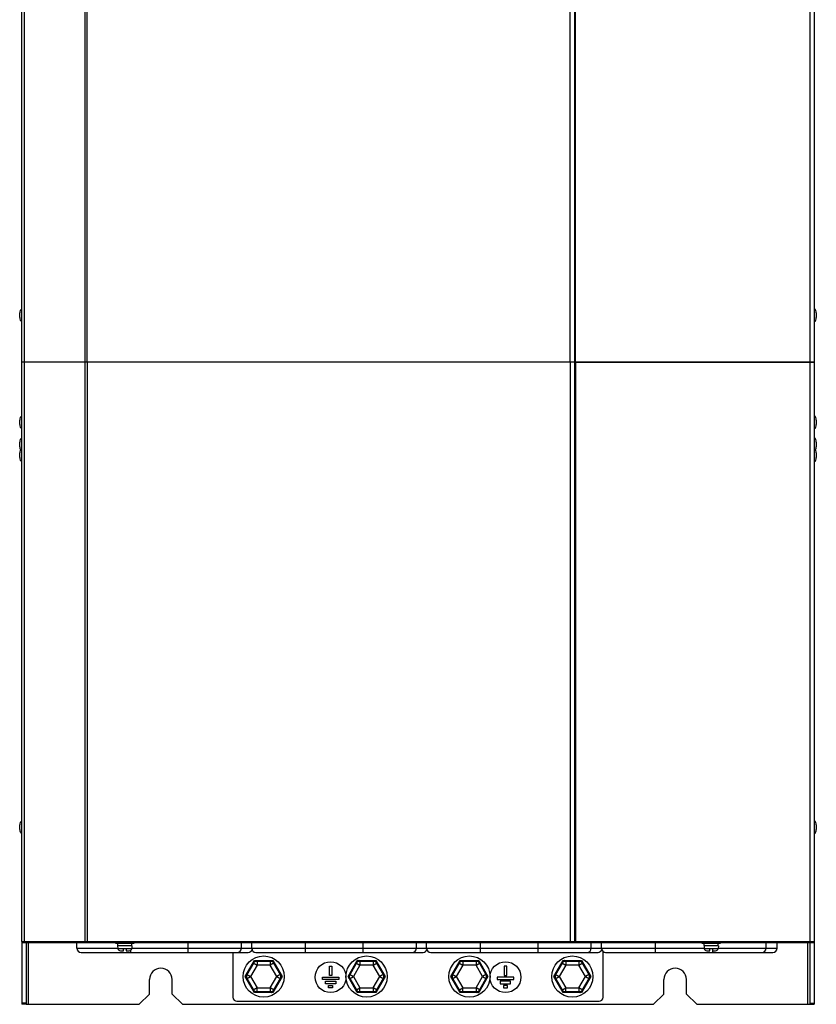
# Model space of a CAD drawing. Header units: millimetres. Extents: x -531 to 1423, y -716 to 1118.
# Tile 16 of 112: x -27 to 360, y -264 to 214. Entities that reach past the tile are written whole.
import ezdxf

# ---------------------------------------------------------------- set-up
doc = ezdxf.new("R2010")
doc.units = ezdxf.units.MM
doc.header["$LTSCALE"] = 23.1
doc.layers.get('0').update_dxf_attribs({"linetype": 'CONTINUOUS'})

msp = doc.modelspace()

# ---------------------------------------------------------------- linework, layer by layer
at = {"color": 7}
for p, q in [((-25.85, 47.5), (-25.85, 618)), ((-24.68, 47.5), (-24.68, 618)), ((4.95, 47.5), (4.95, 618)), ((5.78, 47.5), (5.78, 618.5)), ((240.65, 47.5), (240.65, 618.5)), ((242.65, 618), (242.65, 47.5)), ((243.15, 47.5), (243.15, 443.9)), ((357.15, 442.12), (357.15, 47.5)), ((359.15, 443.32), (359.15, 47.5)), ((-26.95, 69.08), (-26.95, 71.33)), ((360.25, 71.33), (360.25, 69.08)), ((-25.85, -234), (-25.85, 47.5)), ((242.65, 47.5), (-25.85, 47.5)), ((359.15, 47.5), (-25.85, 47.5)), ((-24.68, -234), (-24.68, 47.5)), ((4.95, -234), (4.95, 47.5)), ((5.78, 47.5), (5.78, -234.5)), ((240.65, 47.5), (240.65, -234.5)), ((242.65, 47.5), (359.15, 47.5)), ((242.65, 47.5), (242.65, -234)), ((243.15, 47.5), (243.15, -234.5)), ((357.15, 47.5), (357.15, -234.5)), ((359.15, 47.5), (359.15, -234)), ((-26.95, 17.08), (-26.95, 19.33)), ((360.25, 19.33), (360.25, 17.08)), ((-26.95, 6.38), (-26.95, 8.63)), ((360.25, 8.63), (360.25, 6.38)), ((-26.95, 1.08), (-26.95, 3.33)), ((360.25, 3.33), (360.25, 1.08)), ((-26.95, -179.62), (-26.95, -177.37)), ((360.25, -177.37), (360.25, -179.62)), ((-25.85, -234), (359.15, -234)), ((-25.85, -234), (-25.85, -264.5)), ((359.15, -234), (359.15, -264.5)), ((-25.35, -234.5), (-25.85, -234.5)), ((-25.35, -234.5), (358.65, -234.5)), ((-23.85, -234.5), (-23.85, -264.5)), ((-22.85, -234.5), (-22.85, -264.5)), ((0.85, -237.25), (0.85, -234.5)), ((0.85, -237.25), (20.76, -237.25)), ((19.65, -234.8), (19.65, -234.5)), ((19.65, -234.8), (28.65, -234.8)), ((27.63, -236.11), (20.66, -236.11)), ((20.66, -236.11), (20.78, -237.4)), ((20.76, -235.9), (20.76, -234.8)), ((20.76, -235.9), (27.52, -235.9)), ((20.78, -237.4), (23.55, -237.4)), ((22.03, -238.5), (21.97, -238.5)), ((21.97, -238.5), (22.03, -238.5)), ((22.03, -238.5), (22.03, -238.49)), ((23.55, -237.4), (24.75, -237.4)), ((23.55, -238.5), (23.55, -237.4)), ((24.75, -237.4), (27.51, -237.4)), ((24.75, -237.4), (24.75, -238.5)), ((24.75, -238.5), (26.24, -238.5)), ((26.27, -238.49), (26.27, -238.5)), ((26.32, -238.5), (26.27, -238.5)), ((26.27, -238.5), (26.32, -238.5)), ((26.85, -238.37), (26.85, -239.25)), ((27.63, -236.11), (27.51, -237.4)), ((27.52, -235.9), (27.52, -234.8)), ((27.53, -237.25), (80.85, -237.25)), ((28.65, -234.8), (28.65, -234.5)), ((54.85, -234.5), (54.85, -239.25)), ((80.85, -237.25), (80.85, -234.5)), ((80.85, -237.25), (85.85, -237.25)), ((85.85, -237.25), (85.85, -234.5)), ((85.85, -237.25), (165.85, -237.25)), ((111.85, -234.5), (111.85, -239.25)), ((139.85, -234.5), (139.85, -239.25)), ((165.85, -237.25), (165.85, -234.5)), ((165.85, -237.25), (170.85, -237.25)), ((170.85, -237.25), (170.85, -234.5)), ((170.85, -237.25), (250.85, -237.25)), ((196.85, -234.5), (196.85, -239.25)), ((224.85, -234.5), (224.85, -239.25)), ((250.85, -237.25), (250.85, -234.5)), ((250.85, -237.25), (255.85, -237.25)), ((255.85, -237.25), (255.85, -234.5)), ((255.85, -237.25), (305.76, -237.25)), ((256.65, -261), (256.65, -238.84)), ((281.85, -234.5), (281.85, -239.25)), ((304.65, -234.8), (304.65, -234.5)), ((304.65, -234.8), (313.65, -234.8)), ((312.63, -236.11), (305.66, -236.11)), ((305.66, -236.11), (305.78, -237.4)), ((305.76, -235.9), (305.76, -234.8)), ((305.76, -235.9), (312.52, -235.9)), ((305.78, -237.4), (308.55, -237.4)), ((307.03, -238.5), (306.97, -238.5)), ((306.97, -238.5), (307.03, -238.5)), ((307.03, -238.5), (307.03, -238.49)), ((308.55, -237.4), (309.75, -237.4)), ((308.55, -238.5), (308.55, -237.4)), ((309.75, -237.4), (312.51, -237.4)), ((309.75, -237.4), (309.75, -238.5)), ((309.75, -238.5), (311.24, -238.5)), ((309.85, -238.5), (309.85, -239.25)), ((311.27, -238.49), (311.27, -238.5)), ((311.32, -238.5), (311.27, -238.5)), ((311.27, -238.5), (311.32, -238.5)), ((312.63, -236.11), (312.51, -237.4)), ((312.52, -235.9), (312.52, -234.8)), ((312.53, -237.25), (335.85, -237.25)), ((313.65, -234.8), (313.65, -234.5)), ((335.85, -237.25), (335.85, -234.5)), ((335.85, -237.25), (341.15, -237.25)), ((341.15, -237.25), (341.15, -234.5)), ((356.15, -264.5), (356.15, -234.5)), ((357.15, -234.5), (357.15, -264.5)), ((358.82, -234.5), (359.15, -234.5)), ((2.85, -239.25), (78.85, -239.25)), ((76.65, -239.25), (76.65, -261)), ((78.85, -239.25), (84.15, -239.25)), ((82.65, -251), (87.15, -243.2)), ((87.15, -243.2), (96.15, -243.2)), ((87.85, -239.25), (163.85, -239.25)), ((88.44, -243.2), (88.44, -245.44)), ((88.44, -243.58), (94.85, -243.58)), ((94.85, -243.2), (94.85, -245.44)), ((94.85, -243.58), (95.52, -243.58)), ((96.15, -243.2), (100.65, -251)), ((132.65, -251), (137.15, -243.2)), ((137.15, -243.2), (146.15, -243.2)), ((138.44, -243.2), (138.44, -245.44)), ((138.44, -243.58), (145.52, -243.58)), ((144.85, -243.2), (144.85, -245.44)), ((146.15, -243.2), (150.65, -251)), ((163.85, -239.25), (169.15, -239.25)), ((172.85, -239.25), (248.85, -239.25)), ((182.65, -251), (187.15, -243.2)), ((187.15, -243.2), (196.15, -243.2)), ((188.44, -243.2), (188.44, -245.44)), ((188.44, -243.58), (195.52, -243.58)), ((194.85, -243.2), (194.85, -245.44)), ((196.15, -243.2), (200.65, -251)), ((232.65, -251), (237.15, -243.2)), ((237.15, -243.2), (246.15, -243.2)), ((238.44, -243.2), (238.44, -245.44)), ((238.44, -243.58), (244.85, -243.58)), ((244.85, -243.2), (244.85, -245.44)), ((244.85, -243.58), (245.52, -243.58)), ((246.15, -243.2), (250.65, -251)), ((248.85, -239.25), (254.15, -239.25)), ((257.85, -239.25), (333.85, -239.25)), ((333.85, -239.25), (339.15, -239.25)), ((83.62, -250.06), (86.83, -244.51)), ((88.44, -245.44), (85.24, -251)), ((86.5, -244.32), (88.44, -245.44)), ((86.83, -244.51), (87.16, -243.93)), ((94.85, -245.44), (88.44, -245.44)), ((96.79, -244.32), (94.85, -245.44)), ((98.06, -251), (94.85, -245.44)), ((96.47, -244.51), (99.67, -250.06)), ((123.55, -246), (124.75, -246)), ((123.55, -250.5), (123.55, -246)), ((124.75, -246), (124.75, -250.5)), ((133.62, -250.06), (136.83, -244.51)), ((138.44, -245.44), (135.24, -251)), ((136.5, -244.32), (138.44, -245.44)), ((136.83, -244.51), (137.16, -243.93)), ((144.85, -245.44), (138.44, -245.44)), ((144.85, -245.44), (146.79, -244.32)), ((148.06, -251), (144.85, -245.44)), ((146.47, -244.51), (149.67, -250.06)), ((183.62, -250.06), (186.83, -244.51)), ((188.44, -245.44), (185.24, -251)), ((186.5, -244.32), (188.44, -245.44)), ((186.83, -244.51), (187.16, -243.93)), ((194.85, -245.44), (188.44, -245.44)), ((194.85, -245.44), (196.79, -244.32)), ((198.06, -251), (194.85, -245.44)), ((196.47, -244.51), (199.67, -250.06)), ((209.75, -246), (208.55, -246)), ((208.55, -246), (208.55, -250.5)), ((209.75, -250.5), (209.75, -246)), ((233.62, -250.06), (236.83, -244.51)), ((238.44, -245.44), (235.24, -251)), ((236.5, -244.32), (238.44, -245.44)), ((236.83, -244.51), (237.16, -243.93)), ((244.85, -245.44), (238.44, -245.44)), ((244.85, -245.44), (246.79, -244.32)), ((248.06, -251), (244.85, -245.44)), ((246.47, -244.51), (249.67, -250.06)), ((36.15, -259.5), (36.15, -252.5)), ((47.15, -259.5), (47.15, -252.5)), ((87.15, -258.79), (82.65, -251)), ((83.62, -251.93), (83.28, -251.34)), ((83.29, -249.87), (85.24, -251)), ((83.29, -252.12), (85.24, -251)), ((87.16, -258.06), (83.62, -251.93)), ((85.24, -251), (88.44, -256.55)), ((94.85, -256.55), (98.06, -251)), ((100.65, -251), (96.15, -258.79)), ((99.67, -251.93), (96.47, -257.48)), ((100, -249.87), (98.06, -251)), ((98.06, -251), (100, -252.12)), ((99.67, -250.06), (100.01, -250.65)), ((120.15, -251.3), (128.15, -251.3)), ((120.15, -252.5), (120.15, -251.3)), ((128.15, -252.5), (120.15, -252.5)), ((121.65, -253.3), (126.65, -253.3)), ((121.65, -254.5), (121.65, -253.3)), ((124.75, -250.5), (123.55, -250.5)), ((126.65, -253.3), (126.65, -254.5)), ((128.15, -251.3), (128.15, -252.5)), ((137.15, -258.79), (132.65, -251)), ((133.62, -251.93), (133.28, -251.34)), ((133.29, -249.87), (135.24, -251)), ((133.29, -252.12), (135.24, -251)), ((137.16, -258.06), (133.62, -251.93)), ((135.24, -251), (138.44, -256.55)), ((144.85, -256.55), (148.06, -251)), ((150.65, -251), (146.15, -258.79)), ((149.67, -251.93), (146.47, -257.48)), ((150, -249.87), (148.06, -251)), ((148.06, -251), (150, -252.12)), ((149.67, -250.06), (150.01, -250.65)), ((187.15, -258.79), (182.65, -251)), ((183.62, -251.93), (183.28, -251.34)), ((183.29, -249.87), (185.24, -251)), ((183.29, -252.12), (185.24, -251)), ((187.16, -258.06), (183.62, -251.93)), ((185.24, -251), (188.44, -256.55)), ((194.85, -256.55), (198.06, -251)), ((200.65, -251), (196.15, -258.79)), ((199.67, -251.93), (196.47, -257.48)), ((200, -249.87), (198.06, -251)), ((198.06, -251), (200, -252.12)), ((199.67, -250.06), (200.01, -250.65)), ((213.15, -251.3), (205.15, -251.3)), ((205.15, -251.3), (205.15, -252.5)), ((205.15, -252.5), (213.15, -252.5)), ((211.65, -253.3), (206.65, -253.3)), ((206.65, -253.3), (206.65, -254.5)), ((208.55, -250.5), (209.75, -250.5)), ((211.65, -254.5), (211.65, -253.3)), ((213.15, -252.5), (213.15, -251.3)), ((237.15, -258.79), (232.65, -251)), ((233.62, -251.93), (233.28, -251.34)), ((233.29, -249.87), (235.24, -251)), ((233.29, -252.12), (235.24, -251)), ((237.16, -258.06), (233.62, -251.93)), ((235.24, -251), (238.44, -256.55)), ((244.85, -256.55), (248.06, -251)), ((250.65, -251), (246.15, -258.79)), ((249.67, -251.93), (246.47, -257.48)), ((250, -249.87), (248.06, -251)), ((248.06, -251), (250, -252.12)), ((249.67, -250.06), (250.01, -250.65)), ((286.15, -259.5), (286.15, -252.5)), ((297.15, -259.5), (297.15, -252.5)), ((88.44, -256.55), (86.5, -257.67)), ((88.44, -256.55), (94.85, -256.55)), ((88.44, -258.79), (88.44, -256.55)), ((96.79, -257.67), (94.85, -256.55)), ((94.85, -256.55), (94.85, -258.79)), ((96.47, -257.48), (96.13, -258.06)), ((126.65, -254.5), (121.65, -254.5)), ((123.15, -255.3), (125.15, -255.3)), ((123.15, -256.5), (123.15, -255.3)), ((125.15, -256.5), (123.15, -256.5)), ((125.15, -255.3), (125.15, -256.5)), ((136.5, -257.67), (138.44, -256.55)), ((138.44, -256.55), (144.85, -256.55)), ((138.44, -258.79), (138.44, -256.55)), ((146.79, -257.67), (144.85, -256.55)), ((144.85, -256.55), (144.85, -258.79)), ((146.47, -257.48), (146.13, -258.06)), ((186.5, -257.67), (188.44, -256.55)), ((188.44, -256.55), (194.85, -256.55)), ((188.44, -258.79), (188.44, -256.55)), ((196.79, -257.67), (194.85, -256.55)), ((194.85, -256.55), (194.85, -258.79)), ((196.47, -257.48), (196.13, -258.06)), ((206.65, -254.5), (211.65, -254.5)), ((210.15, -255.3), (208.15, -255.3)), ((208.15, -255.3), (208.15, -256.5)), ((208.15, -256.5), (210.15, -256.5)), ((210.15, -256.5), (210.15, -255.3)), ((236.5, -257.67), (238.44, -256.55)), ((238.44, -256.55), (244.85, -256.55)), ((238.44, -258.79), (238.44, -256.55)), ((246.79, -257.67), (244.85, -256.55)), ((244.85, -256.55), (244.85, -258.79)), ((246.47, -257.48), (246.13, -258.06)), ((31.15, -264.5), (36.15, -259.5)), ((47.15, -259.5), (52.15, -264.5)), ((78.65, -263), (254.65, -263)), ((96.15, -258.79), (87.15, -258.79)), ((88.44, -258.41), (87.77, -258.41)), ((94.85, -258.41), (88.44, -258.41)), ((146.15, -258.79), (137.15, -258.79)), ((144.85, -258.41), (137.77, -258.41)), ((196.15, -258.79), (187.15, -258.79)), ((194.85, -258.41), (187.77, -258.41)), ((246.15, -258.79), (237.15, -258.79)), ((238.44, -258.41), (237.77, -258.41)), ((244.85, -258.41), (238.44, -258.41)), ((281.15, -264.5), (286.15, -259.5)), ((297.15, -259.5), (302.15, -264.5)), ((-23.85, -263.91), (-25.85, -263.91)), ((-23.85, -264.5), (-25.85, -264.5)), ((-23.85, -264.5), (31.15, -264.5)), ((52.15, -264.5), (281.15, -264.5)), ((302.15, -264.5), (357.15, -264.5)), ((357.15, -263.91), (359.15, -263.91)), ((357.15, -264.5), (359.15, -264.5))]:
    msp.add_line(p, q, dxfattribs=at)
for points in [[(-24.68, -234), (-24.68, -234.06), (-24.68, -234.12), (-24.67, -234.19), (-24.66, -234.25), (-24.64, -234.3), (-24.62, -234.35), (-24.6, -234.39), (-24.58, -234.43), (-24.56, -234.46), (-24.53, -234.48), (-24.5, -234.49), (-24.48, -234.5)], [(4.95, -234), (4.95, -234.06), (4.96, -234.12), (4.97, -234.19), (4.98, -234.25), (4.99, -234.3), (5.01, -234.35), (5.03, -234.39), (5.05, -234.43), (5.08, -234.46), (5.1, -234.48), (5.13, -234.49), (5.16, -234.5)], [(22.03, -238.49), (22.03, -238.5), (22.04, -238.5), (22.05, -238.5), (23.55, -238.5)], [(26.24, -238.5), (26.25, -238.5), (26.26, -238.5), (26.27, -238.49)], [(307.03, -238.49), (307.03, -238.5), (307.04, -238.5), (307.05, -238.5), (308.55, -238.5)], [(311.24, -238.5), (311.25, -238.5), (311.26, -238.5), (311.27, -238.49)], [(86.72, -243.93), (86.75, -243.9), (86.8, -243.88), (86.87, -243.88), (86.95, -243.88), (87.05, -243.9), (87.16, -243.93)], [(87.4, -243.63), (87.34, -243.53), (87.29, -243.45), (87.24, -243.37), (87.21, -243.31), (87.18, -243.26), (87.16, -243.23), (87.15, -243.21), (87.15, -243.2)], [(87.77, -243.58), (87.61, -243.66), (87.46, -243.74), (87.31, -243.83), (87.16, -243.93)], [(87.16, -243.93), (87.22, -243.85), (87.28, -243.78), (87.34, -243.71), (87.4, -243.63)], [(87.4, -243.63), (87.49, -243.62), (87.58, -243.61), (87.67, -243.59), (87.77, -243.58)], [(87.99, -243.2), (87.95, -243.21), (87.91, -243.25), (87.87, -243.3), (87.83, -243.38), (87.8, -243.47), (87.77, -243.58)], [(87.77, -243.58), (87.88, -243.58), (87.99, -243.58), (88.1, -243.58), (88.21, -243.58), (88.33, -243.58), (88.44, -243.58)], [(95.3, -243.2), (95.34, -243.21), (95.38, -243.25), (95.42, -243.3), (95.46, -243.38), (95.49, -243.47), (95.52, -243.58)], [(95.52, -243.58), (95.62, -243.59), (95.71, -243.61), (95.81, -243.62), (95.9, -243.63)], [(96.13, -243.93), (95.98, -243.83), (95.83, -243.74), (95.68, -243.66), (95.52, -243.58)], [(95.9, -243.63), (95.95, -243.53), (96, -243.45), (96.05, -243.37), (96.08, -243.31), (96.11, -243.26), (96.13, -243.23), (96.14, -243.21), (96.15, -243.2)], [(95.9, -243.63), (95.95, -243.71), (96.01, -243.78), (96.07, -243.85), (96.13, -243.93)], [(96.57, -243.93), (96.54, -243.9), (96.49, -243.88), (96.42, -243.88), (96.34, -243.88), (96.24, -243.9), (96.13, -243.93)], [(136.72, -243.93), (136.75, -243.9), (136.8, -243.88), (136.87, -243.88), (136.95, -243.88), (137.05, -243.9), (137.16, -243.93)], [(137.4, -243.63), (137.34, -243.53), (137.29, -243.45), (137.24, -243.37), (137.21, -243.31), (137.18, -243.26), (137.16, -243.23), (137.15, -243.21), (137.15, -243.2)], [(137.77, -243.58), (137.61, -243.66), (137.46, -243.74), (137.31, -243.83), (137.16, -243.93)], [(137.16, -243.93), (137.22, -243.85), (137.28, -243.78), (137.34, -243.71), (137.4, -243.63)], [(137.4, -243.63), (137.49, -243.62), (137.58, -243.61), (137.67, -243.59), (137.77, -243.58)], [(137.99, -243.2), (137.95, -243.21), (137.91, -243.25), (137.87, -243.3), (137.83, -243.38), (137.8, -243.47), (137.77, -243.58)], [(137.77, -243.58), (137.88, -243.58), (137.99, -243.58), (138.1, -243.58), (138.21, -243.58), (138.33, -243.58), (138.44, -243.58)], [(145.3, -243.2), (145.34, -243.21), (145.38, -243.25), (145.42, -243.3), (145.46, -243.38), (145.49, -243.47), (145.52, -243.58)], [(145.52, -243.58), (145.62, -243.59), (145.71, -243.61), (145.81, -243.62), (145.9, -243.63)], [(146.13, -243.93), (145.98, -243.83), (145.83, -243.74), (145.68, -243.66), (145.52, -243.58)], [(145.9, -243.63), (145.95, -243.53), (146, -243.45), (146.05, -243.37), (146.08, -243.31), (146.11, -243.26), (146.13, -243.23), (146.14, -243.21), (146.15, -243.2)], [(145.9, -243.63), (145.95, -243.71), (146.01, -243.78), (146.07, -243.85), (146.13, -243.93)], [(146.57, -243.93), (146.54, -243.9), (146.49, -243.88), (146.42, -243.88), (146.34, -243.88), (146.24, -243.9), (146.13, -243.93)], [(186.72, -243.93), (186.75, -243.9), (186.8, -243.88), (186.87, -243.88), (186.95, -243.88), (187.05, -243.9), (187.16, -243.93)], [(187.4, -243.63), (187.34, -243.53), (187.29, -243.45), (187.24, -243.37), (187.21, -243.31), (187.18, -243.26), (187.16, -243.23), (187.15, -243.21), (187.15, -243.2)], [(187.77, -243.58), (187.61, -243.66), (187.46, -243.74), (187.31, -243.83), (187.16, -243.93)], [(187.16, -243.93), (187.22, -243.85), (187.28, -243.78), (187.34, -243.71), (187.4, -243.63)], [(187.4, -243.63), (187.49, -243.62), (187.58, -243.61), (187.67, -243.59), (187.77, -243.58)], [(187.99, -243.2), (187.95, -243.21), (187.91, -243.25), (187.87, -243.3), (187.83, -243.38), (187.8, -243.47), (187.77, -243.58)], [(187.77, -243.58), (187.88, -243.58), (187.99, -243.58), (188.1, -243.58), (188.21, -243.58), (188.33, -243.58), (188.44, -243.58)], [(195.3, -243.2), (195.34, -243.21), (195.38, -243.25), (195.42, -243.3), (195.46, -243.38), (195.49, -243.47), (195.52, -243.58)], [(195.52, -243.58), (195.62, -243.59), (195.71, -243.61), (195.81, -243.62), (195.9, -243.63)], [(196.13, -243.93), (195.98, -243.83), (195.83, -243.74), (195.68, -243.66), (195.52, -243.58)], [(195.9, -243.63), (195.95, -243.53), (196, -243.45), (196.05, -243.37), (196.08, -243.31), (196.11, -243.26), (196.13, -243.23), (196.14, -243.21), (196.15, -243.2)], [(195.9, -243.63), (195.95, -243.71), (196.01, -243.78), (196.07, -243.85), (196.13, -243.93)], [(196.57, -243.93), (196.54, -243.9), (196.49, -243.88), (196.42, -243.88), (196.34, -243.88), (196.24, -243.9), (196.13, -243.93)], [(236.72, -243.93), (236.75, -243.9), (236.8, -243.88), (236.87, -243.88), (236.95, -243.88), (237.05, -243.9), (237.16, -243.93)], [(237.4, -243.63), (237.34, -243.53), (237.29, -243.45), (237.24, -243.37), (237.21, -243.31), (237.18, -243.26), (237.16, -243.23), (237.15, -243.21), (237.15, -243.2)], [(237.77, -243.58), (237.61, -243.66), (237.46, -243.74), (237.31, -243.83), (237.16, -243.93)], [(237.16, -243.93), (237.22, -243.85), (237.28, -243.78), (237.34, -243.71), (237.4, -243.63)], [(237.4, -243.63), (237.49, -243.62), (237.58, -243.61), (237.67, -243.59), (237.77, -243.58)], [(237.99, -243.2), (237.95, -243.21), (237.91, -243.25), (237.87, -243.3), (237.83, -243.38), (237.8, -243.47), (237.77, -243.58)], [(237.77, -243.58), (237.88, -243.58), (237.99, -243.58), (238.1, -243.58), (238.21, -243.58), (238.33, -243.58), (238.44, -243.58)], [(245.3, -243.2), (245.34, -243.21), (245.38, -243.25), (245.42, -243.3), (245.46, -243.38), (245.49, -243.47), (245.52, -243.58)], [(245.52, -243.58), (245.62, -243.59), (245.71, -243.61), (245.81, -243.62), (245.9, -243.63)], [(246.13, -243.93), (245.98, -243.83), (245.83, -243.74), (245.68, -243.66), (245.52, -243.58)], [(245.9, -243.63), (245.95, -243.53), (246, -243.45), (246.05, -243.37), (246.08, -243.31), (246.11, -243.26), (246.13, -243.23), (246.14, -243.21), (246.15, -243.2)], [(245.9, -243.63), (245.95, -243.71), (246.01, -243.78), (246.07, -243.85), (246.13, -243.93)], [(246.57, -243.93), (246.54, -243.9), (246.49, -243.88), (246.42, -243.88), (246.34, -243.88), (246.24, -243.9), (246.13, -243.93)], [(96.13, -243.93), (96.18, -244.02), (96.24, -244.12), (96.29, -244.22), (96.35, -244.31), (96.41, -244.41), (96.47, -244.51)], [(146.13, -243.93), (146.18, -244.02), (146.24, -244.12), (146.29, -244.22), (146.35, -244.31), (146.41, -244.41), (146.47, -244.51)], [(196.13, -243.93), (196.18, -244.02), (196.24, -244.12), (196.29, -244.22), (196.35, -244.31), (196.41, -244.41), (196.47, -244.51)], [(246.13, -243.93), (246.18, -244.02), (246.24, -244.12), (246.29, -244.22), (246.35, -244.31), (246.41, -244.41), (246.47, -244.51)], [(83.15, -251), (83.03, -251), (82.93, -251), (82.84, -251), (82.77, -251), (82.72, -251), (82.68, -251), (82.65, -251), (82.65, -251)], [(83.07, -250.26), (83.06, -250.31), (83.07, -250.36), (83.09, -250.42), (83.14, -250.49), (83.2, -250.57), (83.28, -250.65)], [(83.07, -251.73), (83.06, -251.69), (83.07, -251.63), (83.09, -251.57), (83.14, -251.5), (83.2, -251.42), (83.28, -251.34)], [(83.15, -251), (83.18, -250.91), (83.21, -250.82), (83.25, -250.74), (83.28, -250.65)], [(83.28, -251.34), (83.25, -251.26), (83.21, -251.17), (83.18, -251.08), (83.15, -251)], [(83.28, -250.65), (83.27, -250.82), (83.27, -251), (83.27, -251.17), (83.28, -251.34)], [(83.28, -250.65), (83.34, -250.55), (83.39, -250.46), (83.45, -250.36), (83.51, -250.26), (83.56, -250.16), (83.62, -250.06)], [(100.01, -251.34), (99.95, -251.44), (99.9, -251.53), (99.84, -251.63), (99.78, -251.73), (99.73, -251.83), (99.67, -251.93)], [(100.22, -250.26), (100.23, -250.31), (100.23, -250.36), (100.2, -250.42), (100.15, -250.49), (100.09, -250.57), (100.01, -250.65)], [(100.01, -250.65), (100.04, -250.74), (100.08, -250.82), (100.11, -250.91), (100.15, -251)], [(100.01, -251.34), (100.02, -251.17), (100.02, -251), (100.02, -250.82), (100.01, -250.65)], [(100.15, -251), (100.11, -251.08), (100.08, -251.17), (100.04, -251.26), (100.01, -251.34)], [(100.22, -251.73), (100.23, -251.69), (100.23, -251.63), (100.2, -251.57), (100.15, -251.5), (100.09, -251.42), (100.01, -251.34)], [(100.15, -251), (100.26, -251), (100.36, -251), (100.45, -251), (100.52, -251), (100.57, -251), (100.61, -251), (100.64, -250.99), (100.65, -251)], [(133.15, -251), (133.03, -251), (132.93, -251), (132.84, -251), (132.77, -251), (132.72, -251), (132.68, -251), (132.65, -251), (132.65, -251)], [(133.07, -250.26), (133.06, -250.31), (133.07, -250.36), (133.09, -250.42), (133.14, -250.49), (133.2, -250.57), (133.28, -250.65)], [(133.07, -251.73), (133.06, -251.69), (133.07, -251.63), (133.09, -251.57), (133.14, -251.5), (133.2, -251.42), (133.28, -251.34)], [(133.15, -251), (133.18, -250.91), (133.21, -250.82), (133.25, -250.74), (133.28, -250.65)], [(133.28, -251.34), (133.25, -251.26), (133.21, -251.17), (133.18, -251.08), (133.15, -251)], [(133.28, -250.65), (133.27, -250.82), (133.27, -251), (133.27, -251.17), (133.28, -251.34)], [(133.28, -250.65), (133.34, -250.55), (133.39, -250.46), (133.45, -250.36), (133.51, -250.26), (133.56, -250.16), (133.62, -250.06)], [(150.01, -251.34), (149.95, -251.44), (149.9, -251.53), (149.84, -251.63), (149.78, -251.73), (149.73, -251.83), (149.67, -251.93)], [(150.22, -250.26), (150.23, -250.31), (150.23, -250.36), (150.2, -250.42), (150.15, -250.49), (150.09, -250.57), (150.01, -250.65)], [(150.01, -250.65), (150.04, -250.74), (150.08, -250.82), (150.11, -250.91), (150.15, -251)], [(150.01, -251.34), (150.02, -251.17), (150.02, -251), (150.02, -250.82), (150.01, -250.65)], [(150.15, -251), (150.11, -251.08), (150.08, -251.17), (150.04, -251.26), (150.01, -251.34)], [(150.22, -251.73), (150.23, -251.69), (150.23, -251.63), (150.2, -251.57), (150.15, -251.5), (150.09, -251.42), (150.01, -251.34)], [(150.15, -251), (150.26, -251), (150.36, -251), (150.45, -251), (150.52, -251), (150.57, -251), (150.61, -251), (150.64, -250.99), (150.65, -251)], [(183.15, -251), (183.03, -251), (182.93, -251), (182.84, -251), (182.77, -251), (182.72, -251), (182.68, -251), (182.65, -251), (182.65, -251)], [(183.07, -250.26), (183.06, -250.31), (183.07, -250.36), (183.09, -250.42), (183.14, -250.49), (183.2, -250.57), (183.28, -250.65)], [(183.07, -251.73), (183.06, -251.69), (183.07, -251.63), (183.09, -251.57), (183.14, -251.5), (183.2, -251.42), (183.28, -251.34)], [(183.15, -251), (183.18, -250.91), (183.21, -250.82), (183.25, -250.74), (183.28, -250.65)], [(183.28, -251.34), (183.25, -251.26), (183.21, -251.17), (183.18, -251.08), (183.15, -251)], [(183.28, -250.65), (183.27, -250.82), (183.27, -251), (183.27, -251.17), (183.28, -251.34)], [(183.28, -250.65), (183.34, -250.55), (183.39, -250.46), (183.45, -250.36), (183.51, -250.26), (183.56, -250.16), (183.62, -250.06)], [(200.01, -251.34), (199.95, -251.44), (199.9, -251.53), (199.84, -251.63), (199.78, -251.73), (199.73, -251.83), (199.67, -251.93)], [(200.22, -250.26), (200.23, -250.31), (200.23, -250.36), (200.2, -250.42), (200.15, -250.49), (200.09, -250.57), (200.01, -250.65)], [(200.01, -250.65), (200.04, -250.74), (200.08, -250.82), (200.11, -250.91), (200.15, -251)], [(200.01, -251.34), (200.02, -251.17), (200.02, -251), (200.02, -250.82), (200.01, -250.65)], [(200.15, -251), (200.11, -251.08), (200.08, -251.17), (200.04, -251.26), (200.01, -251.34)], [(200.22, -251.73), (200.23, -251.69), (200.23, -251.63), (200.2, -251.57), (200.15, -251.5), (200.09, -251.42), (200.01, -251.34)], [(200.15, -251), (200.26, -251), (200.36, -251), (200.45, -251), (200.52, -251), (200.57, -251), (200.61, -251), (200.64, -250.99), (200.65, -251)], [(233.15, -251), (233.03, -251), (232.93, -251), (232.84, -251), (232.77, -251), (232.72, -251), (232.68, -251), (232.65, -251), (232.65, -251)], [(233.07, -250.26), (233.06, -250.31), (233.07, -250.36), (233.09, -250.42), (233.14, -250.49), (233.2, -250.57), (233.28, -250.65)], [(233.07, -251.73), (233.06, -251.69), (233.07, -251.63), (233.09, -251.57), (233.14, -251.5), (233.2, -251.42), (233.28, -251.34)], [(233.15, -251), (233.18, -250.91), (233.21, -250.82), (233.25, -250.74), (233.28, -250.65)], [(233.28, -251.34), (233.25, -251.26), (233.21, -251.17), (233.18, -251.08), (233.15, -251)], [(233.28, -250.65), (233.27, -250.82), (233.27, -251), (233.27, -251.17), (233.28, -251.34)], [(233.28, -250.65), (233.34, -250.55), (233.39, -250.46), (233.45, -250.36), (233.51, -250.26), (233.56, -250.16), (233.62, -250.06)], [(250.01, -251.34), (249.95, -251.44), (249.9, -251.53), (249.84, -251.63), (249.78, -251.73), (249.73, -251.83), (249.67, -251.93)], [(250.22, -250.26), (250.23, -250.31), (250.23, -250.36), (250.2, -250.42), (250.15, -250.49), (250.09, -250.57), (250.01, -250.65)], [(250.01, -250.65), (250.04, -250.74), (250.08, -250.82), (250.11, -250.91), (250.15, -251)], [(250.01, -251.34), (250.02, -251.17), (250.02, -251), (250.02, -250.82), (250.01, -250.65)], [(250.15, -251), (250.11, -251.08), (250.08, -251.17), (250.04, -251.26), (250.01, -251.34)], [(250.22, -251.73), (250.23, -251.69), (250.23, -251.63), (250.2, -251.57), (250.15, -251.5), (250.09, -251.42), (250.01, -251.34)], [(250.15, -251), (250.26, -251), (250.36, -251), (250.45, -251), (250.52, -251), (250.57, -251), (250.61, -251), (250.64, -250.99), (250.65, -251)], [(86.72, -258.06), (86.75, -258.09), (86.8, -258.11), (86.87, -258.11), (86.95, -258.11), (87.05, -258.09), (87.16, -258.06)], [(87.16, -258.06), (87.31, -258.16), (87.46, -258.25), (87.61, -258.33), (87.77, -258.41)], [(87.4, -258.36), (87.34, -258.29), (87.28, -258.21), (87.22, -258.14), (87.16, -258.06)], [(95.52, -258.41), (95.68, -258.33), (95.83, -258.25), (95.98, -258.16), (96.13, -258.06)], [(96.13, -258.06), (96.07, -258.14), (96.01, -258.21), (95.95, -258.29), (95.9, -258.36)], [(96.57, -258.06), (96.54, -258.09), (96.49, -258.11), (96.42, -258.11), (96.34, -258.11), (96.24, -258.09), (96.13, -258.06)], [(136.72, -258.06), (136.75, -258.09), (136.8, -258.11), (136.87, -258.11), (136.95, -258.11), (137.05, -258.09), (137.16, -258.06)], [(137.16, -258.06), (137.31, -258.16), (137.46, -258.25), (137.61, -258.33), (137.77, -258.41)], [(137.4, -258.36), (137.34, -258.29), (137.28, -258.21), (137.22, -258.14), (137.16, -258.06)], [(145.52, -258.41), (145.68, -258.33), (145.83, -258.25), (145.98, -258.16), (146.13, -258.06)], [(146.13, -258.06), (146.07, -258.14), (146.01, -258.21), (145.95, -258.29), (145.9, -258.36)], [(146.57, -258.06), (146.54, -258.09), (146.49, -258.11), (146.42, -258.11), (146.34, -258.11), (146.24, -258.09), (146.13, -258.06)], [(186.72, -258.06), (186.75, -258.09), (186.8, -258.11), (186.87, -258.11), (186.95, -258.11), (187.05, -258.09), (187.16, -258.06)], [(187.16, -258.06), (187.31, -258.16), (187.46, -258.25), (187.61, -258.33), (187.77, -258.41)], [(187.4, -258.36), (187.34, -258.29), (187.28, -258.21), (187.22, -258.14), (187.16, -258.06)], [(195.52, -258.41), (195.68, -258.33), (195.83, -258.25), (195.98, -258.16), (196.13, -258.06)], [(196.13, -258.06), (196.07, -258.14), (196.01, -258.21), (195.95, -258.29), (195.9, -258.36)], [(196.57, -258.06), (196.54, -258.09), (196.49, -258.11), (196.42, -258.11), (196.34, -258.11), (196.24, -258.09), (196.13, -258.06)], [(236.72, -258.06), (236.75, -258.09), (236.8, -258.11), (236.87, -258.11), (236.95, -258.11), (237.05, -258.09), (237.16, -258.06)], [(237.16, -258.06), (237.31, -258.16), (237.46, -258.25), (237.61, -258.33), (237.77, -258.41)], [(237.4, -258.36), (237.34, -258.29), (237.28, -258.21), (237.22, -258.14), (237.16, -258.06)], [(245.52, -258.41), (245.68, -258.33), (245.83, -258.25), (245.98, -258.16), (246.13, -258.06)], [(246.13, -258.06), (246.07, -258.14), (246.01, -258.21), (245.95, -258.29), (245.9, -258.36)], [(246.57, -258.06), (246.54, -258.09), (246.49, -258.11), (246.42, -258.11), (246.34, -258.11), (246.24, -258.09), (246.13, -258.06)], [(87.4, -258.36), (87.34, -258.46), (87.29, -258.54), (87.24, -258.62), (87.21, -258.68), (87.18, -258.73), (87.16, -258.76), (87.15, -258.78), (87.15, -258.79)], [(87.77, -258.41), (87.67, -258.4), (87.58, -258.38), (87.49, -258.37), (87.4, -258.36)], [(87.99, -258.79), (87.95, -258.78), (87.91, -258.74), (87.87, -258.69), (87.83, -258.61), (87.8, -258.52), (87.77, -258.41)], [(95.52, -258.41), (95.41, -258.41), (95.3, -258.41), (95.19, -258.41), (95.08, -258.41), (94.97, -258.41), (94.85, -258.41)], [(95.3, -258.79), (95.34, -258.78), (95.38, -258.74), (95.42, -258.69), (95.46, -258.61), (95.49, -258.52), (95.52, -258.41)], [(95.9, -258.36), (95.81, -258.37), (95.71, -258.38), (95.62, -258.4), (95.52, -258.41)], [(95.9, -258.36), (95.95, -258.46), (96, -258.54), (96.05, -258.62), (96.08, -258.68), (96.11, -258.73), (96.13, -258.76), (96.14, -258.78), (96.15, -258.79)], [(137.4, -258.36), (137.34, -258.46), (137.29, -258.54), (137.24, -258.62), (137.21, -258.68), (137.18, -258.73), (137.16, -258.76), (137.15, -258.78), (137.15, -258.79)], [(137.77, -258.41), (137.67, -258.4), (137.58, -258.38), (137.49, -258.37), (137.4, -258.36)], [(137.99, -258.79), (137.95, -258.78), (137.91, -258.74), (137.87, -258.69), (137.83, -258.61), (137.8, -258.52), (137.77, -258.41)], [(145.52, -258.41), (145.41, -258.41), (145.3, -258.41), (145.19, -258.41), (145.08, -258.41), (144.97, -258.41), (144.85, -258.41)], [(145.3, -258.79), (145.34, -258.78), (145.38, -258.74), (145.42, -258.69), (145.46, -258.61), (145.49, -258.52), (145.52, -258.41)], [(145.9, -258.36), (145.81, -258.37), (145.71, -258.38), (145.62, -258.4), (145.52, -258.41)], [(145.9, -258.36), (145.95, -258.46), (146, -258.54), (146.05, -258.62), (146.08, -258.68), (146.11, -258.73), (146.13, -258.76), (146.14, -258.78), (146.15, -258.79)], [(187.4, -258.36), (187.34, -258.46), (187.29, -258.54), (187.24, -258.62), (187.21, -258.68), (187.18, -258.73), (187.16, -258.76), (187.15, -258.78), (187.15, -258.79)], [(187.77, -258.41), (187.67, -258.4), (187.58, -258.38), (187.49, -258.37), (187.4, -258.36)], [(187.99, -258.79), (187.95, -258.78), (187.91, -258.74), (187.87, -258.69), (187.83, -258.61), (187.8, -258.52), (187.77, -258.41)], [(195.52, -258.41), (195.41, -258.41), (195.3, -258.41), (195.19, -258.41), (195.08, -258.41), (194.97, -258.41), (194.85, -258.41)], [(195.3, -258.79), (195.34, -258.78), (195.38, -258.74), (195.42, -258.69), (195.46, -258.61), (195.49, -258.52), (195.52, -258.41)], [(195.9, -258.36), (195.81, -258.37), (195.71, -258.38), (195.62, -258.4), (195.52, -258.41)], [(195.9, -258.36), (195.95, -258.46), (196, -258.54), (196.05, -258.62), (196.08, -258.68), (196.11, -258.73), (196.13, -258.76), (196.14, -258.78), (196.15, -258.79)], [(237.4, -258.36), (237.34, -258.46), (237.29, -258.54), (237.24, -258.62), (237.21, -258.68), (237.18, -258.73), (237.16, -258.76), (237.15, -258.78), (237.15, -258.79)], [(237.77, -258.41), (237.67, -258.4), (237.58, -258.38), (237.49, -258.37), (237.4, -258.36)], [(237.99, -258.79), (237.95, -258.78), (237.91, -258.74), (237.87, -258.69), (237.83, -258.61), (237.8, -258.52), (237.77, -258.41)], [(245.52, -258.41), (245.41, -258.41), (245.3, -258.41), (245.19, -258.41), (245.08, -258.41), (244.97, -258.41), (244.85, -258.41)], [(245.3, -258.79), (245.34, -258.78), (245.38, -258.74), (245.42, -258.69), (245.46, -258.61), (245.49, -258.52), (245.52, -258.41)], [(245.9, -258.36), (245.81, -258.37), (245.71, -258.38), (245.62, -258.4), (245.52, -258.41)], [(245.9, -258.36), (245.95, -258.46), (246, -258.54), (246.05, -258.62), (246.08, -258.68), (246.11, -258.73), (246.13, -258.76), (246.14, -258.78), (246.15, -258.79)]]:
    msp.add_lwpolyline(points, dxfattribs=at)
for centre, radius in [((91.65, -251), 10), ((124.15, -251.3), 7.5), ((141.65, -251), 10), ((191.65, -251), 10), ((209.15, -251.3), 7.5), ((241.65, -251), 10)]:
    msp.add_circle(centre, radius, dxfattribs=at)
for centre, radius, start, end in [((-24.45, 71.33), 2.5, 124.0558, 180), ((357.75, 71.33), 2.5, 0, 55.9442), ((-24.45, 69.08), 2.5, 180, 235.9442), ((357.75, 69.08), 2.5, 304.0558, 360), ((-24.45, 19.33), 2.5, 124.0558, 180), ((357.75, 19.33), 2.5, 0, 55.9442), ((-24.45, 17.08), 2.5, 180, 235.9442), ((357.75, 17.08), 2.5, 304.0558, 360), ((-24.45, 8.63), 2.5, 124.0558, 180), ((357.75, 8.63), 2.5, 0, 55.9442), ((-24.45, 6.38), 2.5, 180, 217.4934), ((-24.45, 3.33), 2.5, 124.0558, 180), ((357.75, 3.33), 2.5, 0, 55.9442), ((357.75, 6.38), 2.5, 322.5066, 360), ((-24.45, 1.08), 2.5, 180, 235.9442), ((357.75, 1.08), 2.5, 304.0558, 360), ((-24.45, -177.37), 2.5, 124.0558, 180), ((357.75, -177.37), 2.5, 0, 55.9442), ((-24.45, -179.62), 2.5, 180, 235.9442), ((357.75, -179.62), 2.5, 304.0558, 360), ((-25.35, -234), 0.5, 180, 270), ((242.15, -234), 0.5, 270, 360), ((358.65, -234), 0.5, 270, 360), ((2.85, -237.25), 2, 180, 270), ((20.86, -236.1), 0.2, 90, 185), ((21.97, -237.3), 1.2, 185, 270), ((26.32, -237.3), 1.2, 270, 355), ((27.43, -236.1), 0.2, 355, 90), ((78.85, -237.25), 2, 270, 360), ((84.15, -237.25), 2, 270, 337.6999), ((87.85, -237.25), 2, 180, 270), ((163.85, -237.25), 2, 270, 360), ((169.15, -237.25), 2, 270, 337.6999), ((172.85, -237.25), 2, 180, 270), ((248.85, -237.25), 2, 270, 360), ((254.15, -237.25), 2, 270, 337.6999), ((257.85, -237.25), 2, 180, 270), ((305.86, -236.1), 0.2, 90, 185), ((306.97, -237.3), 1.2, 185, 270), ((311.32, -237.3), 1.2, 270, 355), ((312.43, -236.1), 0.2, 355, 90), ((333.85, -237.25), 2, 270, 360), ((339.15, -237.25), 2, 270, 360), ((41.65, -252.5), 5.5, 0, 180), ((291.65, -252.5), 5.5, 0, 180), ((78.65, -261), 2, 180, 270), ((254.65, -261), 2, 270, 360)]:
    msp.add_arc(centre, radius, start, end, dxfattribs=at)

doc.saveas('drawing.dxf')
